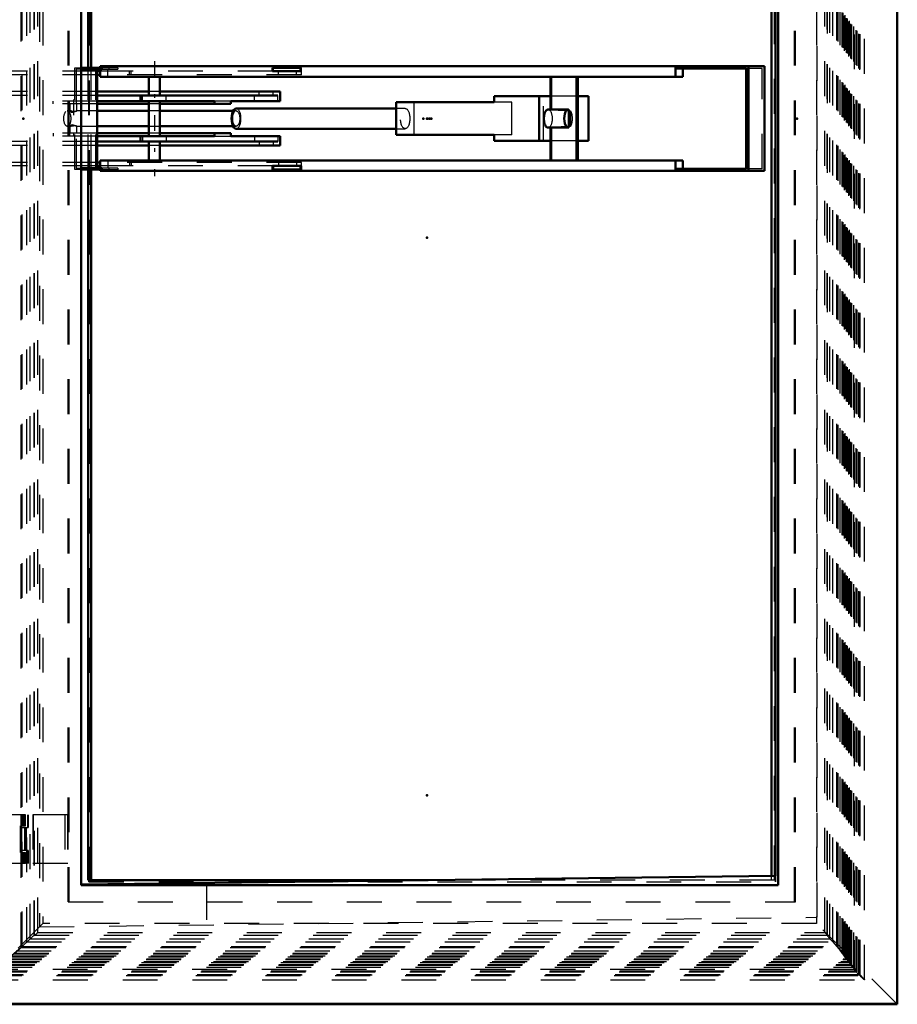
# Model space of a CAD drawing. Header units: millimetres. Extents: x 0 to 428, y 0 to 298.
# Tile 8 of 45: x 113 to 138, y 70 to 98. Entities that reach past the tile are written whole.
import ezdxf

# ---------------------------------------------------------------- set-up
doc = ezdxf.new("R2010")
doc.units = ezdxf.units.MM
doc.linetypes.add('Center', pattern=[1.5, 0.45, -0.5, 0.05, -0.5])
doc.linetypes.add('Dashed', pattern=[2, 1, -1])
for name, color, linetype, lineweight in [('am_0', 7, 'Continuous', 50), ('am_12', 3, 'Continuous', 25), ('am_3', 6, 'Dashed', 25), ('am_6', 2, 'Continuous', 35), ('am_7', 7, 'Center', 25), ('am_9', 7, 'Continuous', 50)]:
    doc.layers.add(name, color=color, linetype=linetype, lineweight=lineweight)

# ---------------------------------------------------------------- blocks, each defined once
blk = doc.blocks.new('7_FGS30012024025O3U_0_in_FDFneo120240C2325N1N4N_300Op0__1203')
at = {"layer": 'am_3'}
for p, q in [((113.25, 75.284), (112.341, 75.284)), ((113.11, 75.284), (113.11, 73.884)), ((113.11, 75.284), (113.11, 73.884)), ((113.15, 75.284), (113.15, 74.964)), ((113.15, 75.284), (113.15, 74.964)), ((113.168, 75.284), (113.168, 74.964)), ((113.175, 75.284), (113.175, 74.964)), ((113.21, 74.964), (113.21, 75.284)), ((113.25, 74.964), (113.25, 75.284)), ((113.105, 74.964), (113.25, 74.964)), ((113.105, 74.204), (113.105, 74.964)), ((113.112, 74.964), (113.112, 74.204)), ((113.114, 74.204), (113.114, 74.964)), ((113.124, 74.964), (113.124, 74.204)), ((113.105, 74.204), (113.25, 74.204)), ((113.15, 74.204), (113.15, 73.884)), ((113.15, 74.204), (113.15, 73.884)), ((113.168, 74.204), (113.168, 73.884)), ((113.175, 74.204), (113.175, 73.884)), ((113.21, 73.884), (113.21, 74.204)), ((113.25, 73.884), (113.25, 74.204)), ((113.25, 73.884), (112.341, 73.884))]:
    blk.add_line(p, q, dxfattribs=at)
at = {"layer": 'am_6'}
for tag, p, flags in [('NB', (118.25, 119.109), 8), ('NN', (118.25, 118.609), 8), ('NT', (118.25, 118.109), 8), ('NBSYN', (118.25, 117.609), 8), ('LINA', (118.25, 117.109), 8), ('CATALOG', (118.25, 116.609), 8), ('IDNR', (118.25, 116.109), 8), ('PN', (118.25, 115.609), 8), ('LODLEVEL', (118.25, 115.109), 8), ('L', (118.25, 114.609), 8), ('W', (118.25, 114.109), 8), ('DP', (118.25, 113.609), 8), ('OP', (118.25, 113.109), 8), ('OC', (118.25, 112.609), 8), ('ExcludeFromBOM', (118.25, 111.609), 8), ('PSOL_0', (118.25, 111.109), 9), ('PSOL_1', (118.25, 110.609), 9), ('PSOL_2', (118.25, 110.109), 9)]:
    blk.add_attdef(tag, p, '', height=0.5, dxfattribs=dict(at, flags=flags))
blk = doc.blocks.new('8_Flat_Glass_Skylight_3001202402_2_0_in_FDFneo120240C2325N1N4N_300Op0__1203')
at = {"layer": 'am_0'}
for p, q in [((115.042, 96.724), (115.042, 117.124)), ((115.128, 96.724), (115.128, 117.124)), ((134.654, 73.528), (134.654, 117)), ((115.042, 73.404), (115.042, 93.804)), ((115.128, 73.404), (115.128, 93.804)), ((115.042, 73.404), (124.8, 73.404))]:
    blk.add_line(p, q, dxfattribs=at)
at = {"layer": 'am_3'}
for p, q in [((137.16, 70.701), (137.16, 119.827)), ((137.192, 70.668), (137.192, 119.86)), ((137.202, 70.69), (137.202, 119.838)), ((137.327, 70.55), (137.327, 119.978)), ((136.936, 70.986), (136.936, 119.542)), ((136.961, 70.968), (136.961, 119.56)), ((137.021, 70.906), (137.021, 119.622)), ((137.03, 119.682), (137.03, 70.846)), ((137.085, 70.804), (137.085, 119.724)), ((137.112, 70.78), (137.112, 119.748)), ((136.752, 71.211), (136.752, 119.317)), ((136.775, 71.233), (136.775, 119.295)), ((136.813, 71.149), (136.813, 119.379)), ((136.838, 71.132), (136.838, 119.396)), ((136.875, 71.047), (136.875, 119.48)), ((136.898, 71.07), (136.898, 119.458)), ((113.122, 71.478), (113.122, 119.05)), ((113.148, 71.507), (113.148, 119.021)), ((136.533, 71.507), (136.533, 119.021)), ((136.566, 71.478), (136.566, 119.05)), ((136.629, 71.375), (136.629, 119.153)), ((136.69, 71.313), (136.69, 119.215)), ((136.715, 71.295), (136.715, 119.233)), ((113.283, 71.635), (113.283, 118.893)), ((113.382, 71.724), (113.382, 118.804)), ((113.499, 71.824), (113.499, 118.704)), ((113.51, 71.824), (113.51, 118.704)), ((136.253, 118.705), (136.253, 71.823)), ((136.254, 71.824), (136.254, 118.704)), ((136.265, 71.824), (136.265, 118.704)), ((136.265, 71.824), (136.265, 118.704)), ((136.335, 71.724), (136.335, 118.804)), ((136.413, 71.635), (136.413, 118.893)), ((113.602, 71.908), (113.602, 118.62)), ((136.19, 71.908), (136.19, 118.62)), ((114.473, 72.784), (114.473, 117.744)), ((114.496, 72.784), (114.496, 117.744)), ((135.319, 72.784), (135.319, 117.744)), ((135.342, 72.784), (135.342, 117.744)), ((115.069, 73.36), (115.069, 117.168)), ((115.084, 73.36), (115.084, 117.168)), ((134.74, 73.404), (134.74, 117.124)), ((134.769, 73.36), (134.769, 117.168)), ((134.783, 73.36), (134.783, 117.168)), ((115.042, 93.804), (115.042, 96.724)), ((115.128, 93.804), (115.128, 96.724)), ((114.459, 75.284), (113.313, 75.284)), ((113.313, 74.914), (113.313, 75.284)), ((113.32, 75.284), (113.32, 74.914)), ((113.453, 75.284), (113.453, 73.884)), ((113.468, 75.284), (113.468, 73.884)), ((114.378, 75.284), (114.378, 73.884)), ((114.454, 75.284), (114.454, 73.884)), ((114.458, 75.284), (114.458, 73.884)), ((114.459, 75.284), (114.459, 73.884)), ((113.09, 74.914), (113.09, 74.254)), ((113.09, 74.914), (113.32, 74.914)), ((113.13, 74.914), (113.13, 74.254)), ((113.215, 74.914), (113.215, 74.254)), ((113.223, 74.914), (113.223, 74.254)), ((113.244, 74.914), (113.244, 74.254)), ((113.264, 74.914), (113.264, 74.254)), ((113.32, 74.254), (113.09, 74.254)), ((113.313, 73.884), (113.313, 74.254)), ((113.32, 74.254), (113.32, 73.884)), ((114.459, 73.884), (113.313, 73.884)), ((134.654, 73.404), (134.654, 73.528)), ((115.069, 73.36), (134.783, 73.36)), ((134.74, 73.404), (124.8, 73.404)), ((114.473, 72.784), (135.342, 72.784)), ((113.499, 71.824), (136.265, 71.824)), ((113.602, 71.908), (136.19, 71.908)), ((112.908, 71.295), (113.148, 71.507)), ((113.382, 71.724), (113.122, 71.478)), ((113.148, 71.507), (113.283, 71.635)), ((113.148, 71.507), (136.533, 71.507)), ((113.283, 71.635), (136.413, 71.635)), ((113.382, 71.724), (136.335, 71.724)), ((136.566, 71.478), (136.335, 71.724)), ((136.413, 71.635), (136.533, 71.507)), ((136.533, 71.507), (136.715, 71.295)), ((113.122, 71.478), (112.846, 71.233)), ((112.846, 71.233), (136.775, 71.233)), ((112.908, 71.295), (136.715, 71.295)), ((112.918, 71.313), (136.69, 71.313)), ((112.981, 71.375), (136.629, 71.375)), ((113.122, 71.478), (136.566, 71.478)), ((136.775, 71.233), (136.566, 71.478)), ((136.715, 71.295), (136.629, 71.375)), ((136.629, 71.375), (136.838, 71.132)), ((136.69, 71.313), (136.775, 71.233)), ((136.898, 71.07), (136.69, 71.313)), ((112.504, 70.968), (136.961, 70.968)), ((112.514, 70.986), (136.936, 70.986)), ((112.576, 71.047), (136.875, 71.047)), ((112.644, 71.07), (136.898, 71.07)), ((112.706, 71.132), (136.838, 71.132)), ((112.716, 71.149), (136.813, 71.149)), ((112.778, 71.211), (136.752, 71.211)), ((136.838, 71.132), (136.752, 71.211)), ((136.752, 71.211), (136.961, 70.968)), ((136.813, 71.149), (136.898, 71.07)), ((137.021, 70.906), (136.813, 71.149)), ((136.961, 70.968), (136.875, 71.047)), ((136.875, 71.047), (137.085, 70.804)), ((136.936, 70.986), (137.021, 70.906)), ((137.112, 70.78), (136.936, 70.986)), ((112.139, 70.668), (137.192, 70.668)), ((112.171, 70.701), (137.16, 70.701)), ((112.192, 70.69), (137.202, 70.69)), ((112.282, 70.78), (137.112, 70.78)), ((112.3, 70.804), (137.085, 70.804)), ((137.031, 70.847), (112.332, 70.847)), ((112.441, 70.906), (137.021, 70.906)), ((112.036, 70.549), (137.326, 70.549))]:
    blk.add_line(p, q, dxfattribs=at)
for points in [[(113.382, 71.724), (113.397, 71.739), (113.412, 71.753), (113.426, 71.765), (113.439, 71.777), (113.451, 71.788), (113.462, 71.797), (113.472, 71.805), (113.48, 71.812), (113.487, 71.817), (113.493, 71.821), (113.497, 71.823), (113.499, 71.824)], [(113.51, 71.824), (113.511, 71.824), (113.513, 71.825), (113.515, 71.827), (113.518, 71.829), (113.521, 71.832), (113.526, 71.835), (113.53, 71.839), (113.535, 71.844), (113.541, 71.849), (113.547, 71.854), (113.553, 71.86), (113.559, 71.866), (113.566, 71.872), (113.573, 71.879), (113.58, 71.886), (113.588, 71.893), (113.595, 71.901), (113.602, 71.908)], [(136.19, 71.908), (136.197, 71.901), (136.204, 71.893), (136.211, 71.886), (136.218, 71.879), (136.224, 71.872), (136.23, 71.866), (136.236, 71.86), (136.241, 71.854), (136.246, 71.849), (136.251, 71.844), (136.255, 71.839), (136.258, 71.835), (136.26, 71.832), (136.263, 71.829), (136.264, 71.827), (136.265, 71.825), (136.265, 71.824), (136.265, 71.824)], [(136.254, 71.824), (136.253, 71.823), (136.253, 71.823)], [(136.253, 71.823), (136.254, 71.82), (136.256, 71.816), (136.26, 71.811), (136.265, 71.804), (136.272, 71.795), (136.28, 71.786), (136.289, 71.775), (136.3, 71.763), (136.312, 71.75), (136.324, 71.736), (136.335, 71.724)], [(137.031, 70.847), (137.03, 70.846), (137.03, 70.846)], [(137.03, 70.846), (137.03, 70.844), (137.032, 70.841), (137.035, 70.837), (137.039, 70.831), (137.044, 70.825), (137.05, 70.818), (137.057, 70.809), (137.065, 70.8), (137.074, 70.79), (137.084, 70.78), (137.095, 70.768), (137.106, 70.757), (137.117, 70.744), (137.13, 70.732), (137.142, 70.719), (137.155, 70.705), (137.16, 70.701)], [(137.085, 70.804), (137.075, 70.812), (137.066, 70.82), (137.058, 70.827), (137.05, 70.833), (137.044, 70.838), (137.039, 70.842), (137.035, 70.845), (137.032, 70.846), (137.031, 70.847)], [(137.326, 70.549), (137.324, 70.55), (137.321, 70.551), (137.317, 70.554), (137.312, 70.558), (137.305, 70.563), (137.298, 70.569), (137.29, 70.577), (137.281, 70.585), (137.271, 70.594), (137.26, 70.603), (137.249, 70.614), (137.237, 70.625), (137.225, 70.637), (137.212, 70.649), (137.199, 70.662), (137.192, 70.668)], [(137.202, 70.69), (137.215, 70.677), (137.227, 70.664), (137.24, 70.651), (137.251, 70.639), (137.263, 70.627), (137.273, 70.616), (137.283, 70.605), (137.292, 70.595), (137.3, 70.586), (137.307, 70.578), (137.313, 70.571), (137.318, 70.564), (137.322, 70.559), (137.325, 70.555), (137.327, 70.552), (137.327, 70.55)], [(137.327, 70.55), (137.327, 70.549), (137.326, 70.549)]]:
    blk.add_lwpolyline(points, dxfattribs=at)
at = {"layer": 'am_6'}
for tag, p, flags in [('NB', (142.327, 119.979), 8), ('NN', (142.327, 119.479), 8), ('NT', (142.327, 118.979), 8), ('NBSYN', (142.327, 118.479), 8), ('LINA', (142.327, 117.979), 8), ('CATALOG', (142.327, 117.479), 8), ('IDNR', (142.327, 116.979), 8), ('PN', (142.327, 116.479), 8), ('LODLEVEL', (142.327, 115.979), 8), ('L', (142.327, 115.479), 8), ('W', (142.327, 114.979), 8), ('DP', (142.327, 114.479), 8), ('ExcludeFromBOM', (142.327, 113.479), 8), ('PSOL_0', (142.327, 112.979), 9), ('PSOL_1', (142.327, 112.479), 9)]:
    blk.add_attdef(tag, p, '', height=0.5, dxfattribs=dict(at, flags=flags))
blk = doc.blocks.new('9_FGS30012024025314U_0_in_FDFneo120240C2325N1N4N_300Op0__1203')
at = {"layer": 'am_0'}
for p, q in [((134.768, 73.529), (134.768, 116.999)), ((114.848, 73.279), (134.768, 73.529))]:
    blk.add_line(p, q, dxfattribs=at)
at = {"layer": 'am_3'}
for p, q in [((113.648, 118.464), (113.648, 72.064)), ((135.968, 72.344), (135.968, 118.184)), ((113.648, 72.064), (135.968, 72.344))]:
    blk.add_line(p, q, dxfattribs=at)
at = {"layer": 'am_6'}
for tag, p, flags in [('NB', (140.968, 118.464), 8), ('NN', (140.968, 117.964), 8), ('NT', (140.968, 117.464), 8), ('NBSYN', (140.968, 116.964), 8), ('LINA', (140.968, 116.464), 8), ('CATALOG', (140.968, 115.964), 8), ('IDNR', (140.968, 115.464), 8), ('PN', (140.968, 114.964), 8), ('LODLEVEL', (140.968, 114.464), 8), ('L', (140.968, 113.964), 8), ('W', (140.968, 113.464), 8), ('DP', (140.968, 112.964), 8), ('OP', (140.968, 112.464), 8), ('BA', (140.968, 111.964), 8), ('ExcludeFromBOM', (140.968, 110.964), 8), ('PSOL_0', (140.968, 110.464), 9), ('PSOL_1', (140.968, 109.964), 9), ('PSOL_2', (140.968, 109.464), 9)]:
    blk.add_attdef(tag, p, '', height=0.5, dxfattribs=dict(at, flags=flags))
blk = doc.blocks.new('10_FGS30012024025O310U_0_in_FDFneo120240C2325N1N4N_300Op0__1203')
at = {"layer": 'am_0'}
for p, q in [((114.848, 96.724), (115.433, 96.724)), ((115.433, 96.684), (114.848, 96.684)), ((115.295, 96.724), (115.295, 96.684)), ((115.305, 96.684), (115.305, 93.844)), ((115.394, 96.724), (115.394, 96.764)), ((134.452, 96.764), (115.394, 96.764)), ((115.394, 96.464), (115.394, 96.684)), ((115.433, 96.724), (115.433, 96.684)), ((121.142, 96.724), (120.34, 96.724)), ((120.34, 96.624), (120.34, 96.724)), ((121.14, 96.624), (121.14, 96.724)), ((121.142, 96.624), (121.142, 96.724)), ((131.901, 96.464), (131.901, 96.764)), ((131.907, 96.704), (131.907, 96.764)), ((133.933, 96.704), (131.907, 96.704)), ((132.114, 96.464), (132.114, 96.704)), ((133.933, 93.824), (133.933, 96.704)), ((133.993, 96.764), (133.993, 93.764)), ((134.452, 96.764), (134.452, 93.764)), ((115.394, 96.624), (115.305, 96.624)), ((115.394, 96.524), (115.305, 96.524)), ((132.114, 96.464), (115.394, 96.464)), ((116.785, 96.464), (116.785, 95.924)), ((117.105, 95.924), (117.105, 96.464)), ((121.142, 96.624), (120.34, 96.624)), ((128.319, 95.522), (128.319, 96.464)), ((129.062, 94.064), (129.062, 96.464)), ((129.099, 94.064), (129.099, 96.464)), ((116.785, 96.039), (115.305, 96.039)), ((120.491, 95.924), (115.305, 95.924)), ((116.545, 95.924), (116.545, 95.764)), ((120.553, 96.039), (117.105, 96.039)), ((120.553, 95.764), (120.553, 96.039)), ((128.319, 95.904), (126.696, 95.904)), ((126.696, 95.734), (126.696, 95.904)), ((127.991, 94.624), (127.991, 95.904)), ((129.406, 95.904), (129.099, 95.904)), ((129.406, 94.624), (129.406, 95.904)), ((118.673, 95.764), (115.305, 95.764)), ((116.785, 95.684), (115.305, 95.684)), ((116.785, 95.764), (116.785, 94.764)), ((117.105, 94.764), (117.105, 95.764)), ((119.144, 95.684), (117.105, 95.684)), ((118.673, 95.684), (118.673, 95.764)), ((120.553, 95.764), (119.144, 95.764)), ((119.144, 95.684), (119.144, 95.764)), ((123.889, 95.554), (119.295, 95.554)), ((126.696, 95.734), (123.889, 95.734)), ((123.889, 94.794), (123.889, 95.734)), ((128.319, 95.523), (128.244, 95.523)), ((128.827, 95.523), (128.319, 95.522)), ((128.839, 95.006), (128.839, 95.522)), ((116.785, 95.484), (115.305, 95.484)), ((119.207, 95.484), (117.105, 95.484)), ((115.305, 95.044), (116.785, 95.044)), ((117.105, 95.044), (119.207, 95.044)), ((119.295, 94.974), (123.889, 94.974)), ((128.244, 95.005), (128.319, 95.005)), ((128.319, 94.064), (128.319, 95.006)), ((128.319, 95.006), (128.827, 95.005)), ((116.785, 94.844), (115.305, 94.844)), ((118.673, 94.764), (115.305, 94.764)), ((116.545, 94.764), (116.545, 94.604)), ((119.144, 94.844), (117.105, 94.844)), ((118.673, 94.844), (118.673, 94.764)), ((119.144, 94.844), (119.144, 94.764)), ((120.553, 94.764), (119.144, 94.764)), ((120.553, 94.489), (120.553, 94.764)), ((126.696, 94.794), (123.889, 94.794)), ((126.696, 94.624), (126.696, 94.794)), ((120.491, 94.604), (115.305, 94.604)), ((116.785, 94.489), (115.305, 94.489)), ((116.785, 94.604), (116.785, 94.064)), ((117.105, 94.064), (117.105, 94.604)), ((120.553, 94.489), (117.105, 94.489)), ((128.319, 94.624), (126.696, 94.624)), ((129.406, 94.624), (129.099, 94.624)), ((115.433, 93.844), (114.848, 93.844)), ((115.295, 93.844), (115.295, 93.804)), ((115.394, 94.004), (115.305, 94.004)), ((115.394, 93.904), (115.305, 93.904)), ((132.114, 94.064), (115.394, 94.064)), ((115.394, 94.064), (115.394, 93.844)), ((115.433, 93.844), (115.433, 93.804)), ((121.142, 93.904), (120.34, 93.904)), ((120.34, 93.904), (120.34, 93.804)), ((121.14, 93.904), (121.14, 93.804)), ((121.142, 93.804), (121.142, 93.904)), ((131.901, 94.064), (131.901, 93.764)), ((131.907, 93.824), (133.933, 93.824)), ((131.907, 93.764), (131.907, 93.824)), ((132.114, 94.064), (132.114, 93.824)), ((115.433, 93.804), (114.848, 93.804)), ((115.394, 93.804), (115.394, 93.764)), ((134.452, 93.764), (115.394, 93.764)), ((121.142, 93.804), (120.34, 93.804))]:
    blk.add_line(p, q, dxfattribs=at)
for points in [[(128.124, 95.264), (128.125, 95.287), (128.126, 95.309), (128.128, 95.331), (128.132, 95.352), (128.136, 95.373), (128.14, 95.393), (128.146, 95.412), (128.152, 95.43), (128.159, 95.447), (128.167, 95.462), (128.175, 95.476), (128.184, 95.488), (128.193, 95.499), (128.203, 95.507), (128.213, 95.514), (128.223, 95.519), (128.234, 95.522), (128.244, 95.523)], [(128.244, 95.005), (128.234, 95.006), (128.223, 95.009), (128.213, 95.014), (128.203, 95.021), (128.193, 95.029), (128.184, 95.04), (128.175, 95.052), (128.167, 95.066), (128.159, 95.081), (128.152, 95.098), (128.146, 95.116), (128.14, 95.135), (128.136, 95.155), (128.132, 95.175), (128.128, 95.197), (128.126, 95.219), (128.125, 95.241), (128.124, 95.264)]]:
    blk.add_lwpolyline(points, dxfattribs=at)
for centre, major_axis, ratio, start_param, end_param in [((119.295, 95.264), (0, 0.29), 0.462425, 0, 3.141593), ((128.827, 95.264), (0, 0.259), 0.455496, 6.185236, 9.522727)]:
    blk.add_ellipse(centre, major_axis=major_axis, ratio=ratio, start_param=start_param, end_param=end_param, dxfattribs=at)
at = {"layer": 'am_12'}
for p, q in [((117.283, 95.764), (117.283, 95.924)), ((119.95, 95.924), (119.95, 96.039)), ((120.491, 95.764), (120.491, 95.924)), ((117.283, 94.764), (117.283, 94.604)), ((120.491, 94.764), (120.491, 94.604)), ((119.951, 94.604), (119.951, 94.489))]:
    blk.add_line(p, q, dxfattribs=at)
at = {"layer": 'am_3'}
for p, q in [((106.411, 97.154), (106.411, 96.624)), ((106.411, 97.154), (106.911, 97.154)), ((106.911, 96.624), (106.911, 97.154)), ((114.661, 96.724), (114.848, 96.724)), ((114.661, 93.804), (114.661, 96.724)), ((114.848, 96.684), (114.701, 96.684)), ((114.701, 96.684), (114.701, 93.844)), ((115.265, 93.804), (115.265, 96.724)), ((115.899, 96.724), (115.433, 96.724)), ((115.433, 96.684), (115.899, 96.684)), ((115.607, 96.724), (115.607, 96.764)), ((115.607, 96.464), (115.607, 96.684)), ((115.647, 96.684), (115.647, 96.724)), ((115.899, 96.724), (115.899, 96.684)), ((120.342, 96.724), (120.342, 96.624)), ((120.351, 96.624), (120.351, 96.724)), ((120.368, 96.624), (120.368, 96.724)), ((121.168, 96.724), (121.142, 96.724)), ((121.151, 96.724), (121.151, 96.624)), ((121.168, 96.624), (121.168, 96.724)), ((132.11, 96.704), (132.11, 96.764)), ((132.114, 96.704), (132.114, 96.764)), ((133.559, 96.704), (133.559, 96.764)), ((133.815, 96.704), (133.815, 96.764)), ((134.392, 96.704), (133.933, 96.704)), ((134.392, 93.824), (134.392, 96.704)), ((106.261, 96.624), (106.261, 96.524)), ((115.305, 96.624), (106.261, 96.624)), ((115.305, 96.524), (106.261, 96.524)), ((106.411, 96.524), (106.411, 94.004)), ((106.517, 96.524), (106.517, 96.624)), ((106.911, 94.004), (106.911, 96.524)), ((106.914, 96.524), (106.914, 96.624)), ((111.591, 96.524), (111.591, 96.624)), ((112.356, 96.524), (112.356, 96.039)), ((112.676, 96.039), (112.676, 96.524)), ((120.34, 96.624), (115.394, 96.624)), ((121.167, 96.524), (115.394, 96.524)), ((116.227, 96.524), (116.227, 96.624)), ((116.284, 96.524), (116.284, 96.624)), ((120.509, 96.524), (120.509, 96.624)), ((121.025, 96.524), (121.025, 96.624)), ((121.142, 96.624), (121.168, 96.624)), ((121.167, 96.524), (121.167, 96.624)), ((128.357, 95.512), (128.357, 96.464)), ((115.305, 96.039), (110.987, 96.039)), ((110.987, 95.924), (110.987, 96.039)), ((115.305, 95.924), (110.987, 95.924)), ((111.191, 95.924), (111.191, 96.039)), ((111.738, 95.924), (111.738, 96.039)), ((112.356, 95.924), (112.356, 94.604)), ((112.676, 94.604), (112.676, 95.924)), ((116.607, 95.764), (116.607, 95.924)), ((117.105, 96.039), (116.785, 96.039)), ((119.815, 95.764), (119.815, 95.924)), ((120.357, 95.924), (120.357, 96.039)), ((128.111, 94.624), (128.111, 95.904)), ((129.099, 95.904), (128.319, 95.904)), ((115.305, 95.764), (114.042, 95.764)), ((114.042, 95.684), (114.042, 95.764)), ((115.305, 95.684), (114.042, 95.684)), ((114.513, 95.684), (114.513, 95.764)), ((114.524, 95.684), (114.524, 95.468)), ((114.724, 95.483), (114.724, 95.684)), ((117.105, 95.684), (116.785, 95.684)), ((119.144, 95.764), (118.673, 95.764)), ((124.144, 95.554), (123.889, 95.554)), ((124.398, 94.794), (124.398, 95.734)), ((127.205, 95.734), (126.696, 95.734)), ((127.205, 94.794), (127.205, 95.734)), ((128.329, 95.523), (128.319, 95.523)), ((128.839, 95.522), (128.58, 95.523)), ((114.558, 95.484), (114.446, 95.484)), ((114.724, 95.484), (114.723, 95.484)), ((115.305, 95.484), (114.723, 95.484)), ((117.105, 95.484), (116.785, 95.484)), ((119.295, 95.484), (119.207, 95.484)), ((128.357, 95.512), (128.884, 95.49)), ((128.884, 95.49), (128.884, 95.038)), ((114.446, 95.044), (114.557, 95.044)), ((114.524, 95.06), (114.524, 94.844)), ((114.72, 95.044), (114.723, 95.044)), ((114.722, 95.044), (115.305, 95.044)), ((114.723, 95.044), (114.724, 95.044)), ((114.724, 94.844), (114.724, 95.044)), ((116.785, 95.044), (117.105, 95.044)), ((119.207, 95.044), (119.295, 95.044)), ((123.889, 94.974), (124.144, 94.974)), ((128.319, 95.005), (128.329, 95.005)), ((128.884, 95.038), (128.357, 95.016)), ((128.357, 94.064), (128.357, 95.016)), ((128.58, 95.005), (128.839, 95.006)), ((115.305, 94.844), (114.042, 94.844)), ((114.042, 94.844), (114.042, 94.764)), ((115.305, 94.764), (114.042, 94.764)), ((114.513, 94.844), (114.513, 94.764)), ((116.607, 94.764), (116.607, 94.604)), ((117.105, 94.844), (116.785, 94.844)), ((118.673, 94.764), (119.144, 94.764)), ((119.815, 94.764), (119.815, 94.604)), ((127.205, 94.794), (126.696, 94.794)), ((115.305, 94.604), (110.966, 94.604)), ((110.966, 94.604), (110.966, 94.489)), ((115.305, 94.489), (110.966, 94.489)), ((111.168, 94.604), (111.168, 94.489)), ((111.715, 94.604), (111.715, 94.489)), ((112.356, 94.489), (112.356, 94.004)), ((112.676, 94.004), (112.676, 94.489)), ((117.105, 94.489), (116.785, 94.489)), ((120.355, 94.604), (120.355, 94.489)), ((129.099, 94.624), (128.319, 94.624)), ((106.261, 94.004), (106.261, 93.904)), ((115.305, 94.004), (106.261, 94.004)), ((115.305, 93.904), (106.261, 93.904)), ((106.411, 93.904), (106.411, 93.414)), ((106.517, 94.004), (106.517, 93.904)), ((106.911, 93.414), (106.911, 93.904)), ((106.914, 94.004), (106.914, 93.904)), ((111.591, 94.004), (111.591, 93.904)), ((114.701, 93.844), (114.848, 93.844)), ((121.167, 94.004), (115.394, 94.004)), ((120.34, 93.904), (115.394, 93.904)), ((115.899, 93.844), (115.433, 93.844)), ((115.607, 94.064), (115.607, 93.844)), ((115.647, 93.804), (115.647, 93.844)), ((115.899, 93.844), (115.899, 93.804)), ((116.227, 94.004), (116.227, 93.904)), ((116.284, 94.004), (116.284, 93.904)), ((120.342, 93.904), (120.342, 93.804)), ((120.351, 93.804), (120.351, 93.904)), ((120.368, 93.904), (120.368, 93.804)), ((120.509, 94.004), (120.509, 93.904)), ((121.025, 94.004), (121.025, 93.904)), ((121.168, 93.904), (121.142, 93.904)), ((121.151, 93.904), (121.151, 93.804)), ((121.167, 93.904), (121.167, 94.004)), ((121.168, 93.904), (121.168, 93.804)), ((132.11, 93.764), (132.11, 93.824)), ((132.114, 93.824), (132.114, 93.764)), ((133.559, 93.764), (133.559, 93.824)), ((133.815, 93.764), (133.815, 93.824)), ((134.392, 93.824), (133.933, 93.824)), ((114.848, 93.804), (114.661, 93.804)), ((115.433, 93.804), (115.899, 93.804)), ((115.607, 93.804), (115.607, 93.764)), ((121.168, 93.804), (121.142, 93.804)), ((106.411, 93.414), (106.911, 93.414))]:
    blk.add_line(p, q, dxfattribs=at)
for points in [[(128.244, 95.523), (128.254, 95.522), (128.265, 95.519), (128.275, 95.514), (128.285, 95.507), (128.295, 95.499), (128.304, 95.488), (128.313, 95.476), (128.321, 95.462), (128.329, 95.447), (128.336, 95.43), (128.342, 95.412), (128.348, 95.393), (128.353, 95.373), (128.357, 95.352), (128.36, 95.331), (128.362, 95.309), (128.363, 95.287), (128.364, 95.264), (128.363, 95.241), (128.362, 95.219), (128.36, 95.197), (128.357, 95.175), (128.353, 95.155), (128.348, 95.135), (128.342, 95.116), (128.336, 95.098), (128.329, 95.081), (128.321, 95.066), (128.313, 95.052), (128.304, 95.04), (128.295, 95.029), (128.285, 95.021), (128.275, 95.014), (128.265, 95.009), (128.254, 95.006), (128.244, 95.005)], [(128.319, 95.522), (128.328, 95.523), (128.329, 95.523)], [(128.329, 95.523), (128.337, 95.522), (128.346, 95.519), (128.354, 95.514), (128.357, 95.512)], [(114.524, 95.469), (114.53, 95.479), (114.547, 95.484), (114.557, 95.484)], [(114.613, 95.443), (114.587, 95.438), (114.563, 95.439), (114.544, 95.445), (114.531, 95.455), (114.524, 95.468), (114.524, 95.469)], [(114.557, 95.484), (114.571, 95.483), (114.599, 95.48), (114.632, 95.476), (114.665, 95.474), (114.692, 95.475), (114.712, 95.479), (114.723, 95.482), (114.724, 95.484)], [(114.661, 95.46), (114.637, 95.45), (114.613, 95.443)], [(114.723, 95.484), (114.723, 95.484), (114.712, 95.481), (114.694, 95.474), (114.669, 95.463), (114.661, 95.46)], [(114.524, 95.059), (114.525, 95.064), (114.535, 95.077), (114.558, 95.088), (114.58, 95.09), (114.606, 95.087), (114.613, 95.085)], [(114.557, 95.044), (114.554, 95.044), (114.535, 95.047), (114.526, 95.054), (114.524, 95.059)], [(114.724, 95.044), (114.724, 95.044), (114.718, 95.047), (114.702, 95.052), (114.677, 95.054), (114.646, 95.053), (114.614, 95.05), (114.582, 95.046), (114.557, 95.044)], [(114.613, 95.085), (114.648, 95.073), (114.662, 95.068)], [(114.662, 95.068), (114.679, 95.06), (114.705, 95.049), (114.72, 95.044)], [(128.329, 95.005), (128.321, 95.006), (128.319, 95.006)], [(128.357, 95.016), (128.349, 95.011), (128.34, 95.007), (128.332, 95.005), (128.329, 95.005)]]:
    blk.add_lwpolyline(points, dxfattribs=at)
for centre, major_axis, ratio, start_param, end_param in [((119.295, 95.264), (0, 0.29), 0.462425, 3.141593, 6.283185), ((128.827, 95.264), (0, 0.259), 0.455496, 3.648858, 5.77592)]:
    blk.add_ellipse(centre, major_axis=major_axis, ratio=ratio, start_param=start_param, end_param=end_param, dxfattribs=at)
for centre, major_axis in [((124.144, 95.264), (0, 0.29)), ((114.446, 95.264), (0, 0.22)), ((119.295, 95.264), (0, 0.22))]:
    blk.add_ellipse(centre, major_axis=major_axis, ratio=0.462425, dxfattribs=at)
at = {"layer": 'am_7'}
for p, q in [((106.661, 93.227), (106.661, 97.341)), ((112.516, 96.76), (112.516, 93.768)), ((116.945, 96.914), (116.945, 93.614)), ((114.624, 95.814), (114.624, 94.714))]:
    blk.add_line(p, q, dxfattribs=at)
at = {"layer": 'am_6'}
for tag, p, flags in [('NB', (139.452, 97.341), 8), ('NN', (139.452, 96.841), 8), ('NT', (139.452, 96.341), 8), ('NBSYN', (139.452, 95.841), 8), ('LINA', (139.452, 95.341), 8), ('CATALOG', (139.452, 94.841), 8), ('IDNR', (139.452, 94.341), 8), ('PN', (139.452, 93.841), 8), ('LODLEVEL', (139.452, 93.341), 8), ('L', (139.452, 92.841), 8), ('W', (139.452, 92.341), 8), ('DP', (139.452, 91.841), 8), ('OP', (139.452, 91.341), 8), ('OC', (139.452, 90.841), 8), ('BA', (139.452, 90.341), 8), ('ExcludeFromBOM', (139.452, 89.341), 8), ('PSOL_0', (139.452, 88.841), 9), ('PSOL_1', (139.452, 88.341), 9), ('PSOL_2', (139.452, 87.841), 9), ('PSOL_3', (139.452, 87.341), 9)]:
    blk.add_attdef(tag, p, '', height=0.5, dxfattribs=dict(at, flags=flags))
blk = doc.blocks.new('11_FGS30012024025301U_0_in_FDFneo120240C2325N1N4N_300Op0__1203')
at = {"layer": 'am_0'}
for p, q in [((138.268, 69.844), (138.268, 120.684)), ((114.848, 117.264), (114.848, 73.264)), ((134.848, 117.264), (134.848, 73.264)), ((134.848, 73.264), (114.848, 73.264)), ((111.428, 69.844), (138.268, 69.844)), ((138.268, 69.844), (138.248, 69.864))]:
    blk.add_line(p, q, dxfattribs=at)
at = {"layer": 'am_12'}
for p, q in [((138.248, 120.664), (138.248, 69.864)), ((138.248, 69.864), (111.448, 69.864))]:
    blk.add_line(p, q, dxfattribs=at)
at = {"layer": 'am_3'}
for p, q in [((138.25, 120.666), (138.25, 69.862)), ((113.747, 118.365), (113.747, 72.163)), ((135.949, 118.365), (135.949, 72.163)), ((118.438, 73.264), (118.438, 72.163)), ((113.747, 72.163), (111.448, 69.864)), ((135.949, 72.163), (113.747, 72.163)), ((138.248, 69.864), (135.949, 72.163)), ((138.25, 69.862), (111.446, 69.862))]:
    blk.add_line(p, q, dxfattribs=at)
at = {"layer": 'am_6'}
for tag, p, flags in [('NB', (143.268, 120.684), 8), ('NN', (143.268, 120.184), 8), ('NT', (143.268, 119.684), 8), ('NBSYN', (143.268, 119.184), 8), ('LINA', (143.268, 118.684), 8), ('CATALOG', (143.268, 118.184), 8), ('IDNR', (143.268, 117.684), 8), ('PN', (143.268, 117.184), 8), ('LODLEVEL', (143.268, 116.684), 8), ('L', (143.268, 116.184), 8), ('W', (143.268, 115.684), 8), ('DP', (143.268, 115.184), 8), ('OP', (143.268, 114.684), 8), ('BA', (143.268, 114.184), 8), ('RT', (143.268, 113.684), 8), ('ExcludeFromBOM', (143.268, 112.684), 8), ('PSOL_0', (143.268, 112.184), 9), ('PSOL_1', (143.268, 111.684), 9), ('PSOL_2', (143.268, 111.184), 9)]:
    blk.add_attdef(tag, p, '', height=0.5, dxfattribs=dict(at, flags=flags))

msp = doc.modelspace()

# ---------------------------------------------------------------- linework, layer by layer
at = {"layer": 'am_9'}
for p in [(113.18, 95.264), (113.18, 95.264), (124.665, 95.264), (124.773, 95.264), (124.788, 95.264), (124.848, 95.264), (124.848, 95.264), (124.848, 95.264), (124.848, 95.264), (124.848, 95.264), (124.848, 95.264), (124.848, 95.264), (124.848, 95.264), (124.896, 95.264), (135.393, 95.264), (135.393, 95.264), (136.848, 95.264), (124.773, 91.844), (124.773, 75.844)]:
    msp.add_point(p, dxfattribs=at)

# ---------------------------------------------------------------- block references
for name in ['11_FGS30012024025301U_0_in_FDFneo120240C2325N1N4N_300Op0__1203', '8_Flat_Glass_Skylight_3001202402_2_0_in_FDFneo120240C2325N1N4N_300Op0__1203', '7_FGS30012024025O3U_0_in_FDFneo120240C2325N1N4N_300Op0__1203', '9_FGS30012024025314U_0_in_FDFneo120240C2325N1N4N_300Op0__1203', '10_FGS30012024025O310U_0_in_FDFneo120240C2325N1N4N_300Op0__1203']:
    msp.add_blockref(name, (0, 0))

doc.saveas('drawing.dxf')
